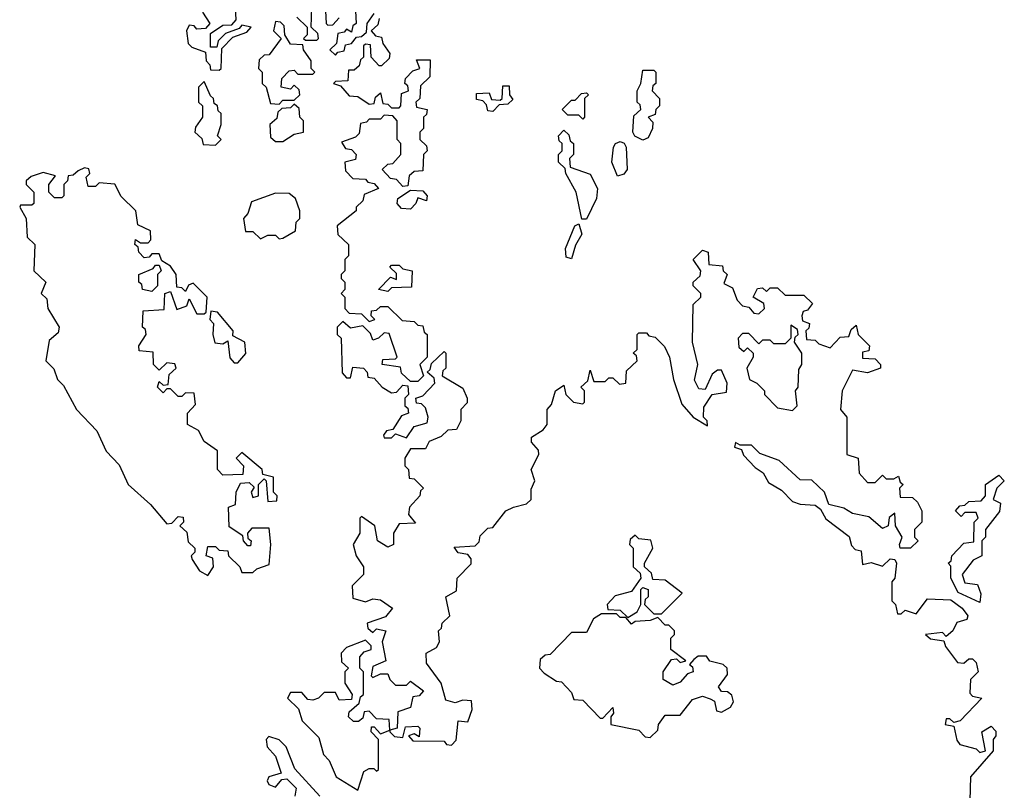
# Model space of a CAD drawing. Extents: x 1985742 to 2252716, y 78271 to 266492.
# Tile 189 of 250: x 2179022 to 2181650, y 160759 to 162815. Entities that reach past the tile are written whole.
import ezdxf

# ---------------------------------------------------------------- set-up
doc = ezdxf.new("R2010")
doc.units = 0

msp = doc.modelspace()

# ---------------------------------------------------------------- linework, layer by layer
at = {"layer": '0CON10XD'}
for points in [[(2179510, 162835), (2179530, 162805), (2179518.3, 162791.7), (2179495, 162790), (2179488.3, 162798.3), (2179475, 162800), (2179467.5, 162785), (2179471.7, 162751.7), (2179481.7, 162741.7), (2179518.3, 162728.3), (2179520, 162705), (2179530, 162695), (2179531.7, 162681.7), (2179555, 162680)], [(2179555, 162680), (2179560, 162685), (2179561.7, 162738.3), (2179591.7, 162768.3), (2179628.3, 162781.7), (2179640, 162795), (2179615, 162800), (2179608.3, 162791.7), (2179571.7, 162778.3), (2179551.7, 162758.3), (2179548.3, 162741.7), (2179531.7, 162741.7), (2179531.7, 162778.3), (2179565, 162800), (2179588.3, 162801.7), (2179600, 162815), (2179598.3, 162848.3)], [(2179761.7, 162821.7), (2179790, 162795), (2179790, 162775), (2179780, 162765), (2179785, 162760), (2179815, 162760), (2179820, 162765), (2179818.3, 162778.3), (2179800, 162795), (2179801.7, 162848.3)], [(2179838.3, 162838.3), (2179840, 162805), (2179845, 162800), (2179858.3, 162801.7), (2179875, 162820)], [(2179918.3, 162838.3), (2179920, 162805), (2179911.7, 162798.3), (2179908.3, 162781.7), (2179895, 162790), (2179888.3, 162781.7), (2179871.7, 162778.3), (2179868.3, 162751.7), (2179850, 162735), (2179865, 162720), (2179871.7, 162728.3), (2179888.3, 162731.7), (2179891.7, 162748.3), (2179908.3, 162751.7), (2179921.7, 162768.3), (2179935, 162770), (2179948.3, 162781.7), (2179950, 162805), (2179968.3, 162831.7)], [(2179715, 162590), (2179725, 162600), (2179755, 162600), (2179770, 162615), (2179768.3, 162628.3), (2179755, 162640), (2179745, 162630), (2179720, 162635), (2179721.7, 162658.3), (2179741.7, 162678.3), (2179755, 162680), (2179765, 162670), (2179805, 162670), (2179810, 162675), (2179800, 162685), (2179800, 162705), (2179780, 162735), (2179778.3, 162748.3), (2179745, 162750), (2179730, 162775), (2179728.3, 162798.3), (2179718.3, 162808.3), (2179705, 162810), (2179700, 162785), (2179720, 162765), (2179688.3, 162721.7), (2179675, 162720), (2179661.7, 162708.3), (2179660, 162685), (2179670, 162675), (2179670, 162645), (2179680, 162635), (2179691.7, 162591.7), (2179715, 162590)], [(2179981.7, 162818.3), (2179978.3, 162801.7), (2179960, 162785), (2179971.7, 162771.7), (2179988.3, 162768.3), (2179991.7, 162751.7), (2180010, 162725), (2180008.3, 162711.7), (2179988.3, 162691.7), (2179981.7, 162691.7), (2179960, 162715), (2179958.3, 162748.3), (2179945, 162750), (2179940, 162745), (2179940, 162715), (2179931.7, 162708.3), (2179928.3, 162691.7), (2179915, 162680), (2179900, 162680), (2179898.3, 162651.7), (2179865, 162650), (2179860, 162645), (2179878.3, 162638.3), (2179901.7, 162611.7), (2179925, 162610), (2179955, 162590), (2179968.3, 162591.7), (2179971.7, 162608.3), (2179985, 162620), (2179991.7, 162591.7), (2180005, 162590), (2180015, 162580), (2180035, 162580), (2180040, 162585), (2180041.7, 162618.3), (2180060, 162625), (2180058.3, 162638.3), (2180050, 162645), (2180051.7, 162658.3), (2180071.7, 162678.3), (2180090, 162685), (2180081.7, 162708.3), (2180118.3, 162708.3), (2180117, 162663), (2180091.7, 162638.3), (2180090, 162605), (2180080, 162595), (2180081.7, 162581.7), (2180110, 162575), (2180108.3, 162561.7), (2180100, 162555), (2180100, 162525), (2180090, 162515), (2180090, 162495), (2180108.3, 162478.3), (2180110, 162465), (2180100, 162455), (2180098.3, 162411.7), (2180075, 162410), (2180061.7, 162398.3), (2180058.3, 162371.7), (2180045, 162370), (2180028.3, 162388.3), (2180011.7, 162391.7), (2179990, 162415), (2180005, 162430), (2180018.3, 162431.7), (2180040, 162455), (2180040, 162485), (2180030, 162495), (2180030, 162545), (2180018.3, 162558.3), (2179995, 162560), (2179985, 162550), (2179955, 162550), (2179948.3, 162541.7), (2179931.7, 162538.3), (2179928.3, 162511.7), (2179918.3, 162501.7), (2179881.7, 162488.3), (2179891.7, 162471.7), (2179908.3, 162468.3), (2179920, 162455), (2179918.3, 162441.7), (2179890, 162435), (2179891.7, 162411.7), (2179911.7, 162391.7), (2179945, 162390), (2179951.7, 162381.7), (2179968.3, 162378.3), (2179980, 162365), (2179941.7, 162348.3), (2179938.3, 162331.7), (2179920, 162315), (2179920, 162305), (2179870, 162265), (2179871.7, 162241.7), (2179900, 162215), (2179900, 162185), (2179890, 162175), (2179890, 162145), (2179880, 162135), (2179880, 162125), (2179890, 162115), (2179890, 162095), (2179880, 162085), (2179890, 162075), (2179890, 162045), (2179901.7, 162031.7), (2179935, 162030), (2179955, 162010), (2179970, 162015), (2179960, 162025), (2179961.7, 162038.3), (2179975, 162040), (2179985, 162050), (2180005, 162050), (2180043, 162013), (2180075, 162010), (2180085, 162000), (2180098.3, 161998.3), (2180101.7, 161981.7), (2180110, 161975), (2180110, 161915), (2180090, 161895), (2180100, 161865), (2180085, 161850), (2180065, 161850), (2180041.7, 161871.7), (2180038.3, 161888.3), (2179990, 161895), (2179991.7, 161908.3), (2180025, 161910), (2180030, 161915), (2180008.3, 161978.3), (2179995, 161980), (2179980, 161965), (2179965, 161960), (2179958.3, 161978.3), (2179938.3, 161998.3), (2179905, 161992.5), (2179885, 162010), (2179870, 161995), (2179870, 161975), (2179880, 161965), (2179883, 161873), (2179895, 161860), (2179905, 161860), (2179911.7, 161888.3), (2179940, 161885), (2179950, 161875), (2179951.7, 161861.7), (2179968.3, 161858.3), (2179990, 161835), (2180015, 161820), (2180028.3, 161821.7), (2180045, 161840), (2180058.3, 161838.3), (2180060, 161815), (2180050, 161805), (2180050, 161785), (2180058.3, 161778.3), (2180060, 161765), (2180041.7, 161758.3), (2180018.3, 161721.7), (2180001.7, 161718.3), (2179993, 161707), (2179995, 161700), (2180015, 161700), (2180025, 161710), (2180055, 161700), (2180075, 161730), (2180110, 161740), (2180112.5, 161755), (2180105, 161780), (2180095, 161790), (2180081.7, 161791.7), (2180080, 161805), (2180098.3, 161811.7), (2180130, 161845), (2180128.3, 161858.3), (2180110, 161875), (2180118.3, 161881.7), (2180121.7, 161898.3), (2180155, 161930), (2180160, 161925), (2180160, 161885), (2180151.7, 161878.3), (2180150, 161865), (2180205, 161832.5), (2180216.7, 161805), (2180217, 161793), (2180200, 161775), (2180200, 161745), (2180188.3, 161721.7), (2180165, 161720), (2180147, 161703), (2180115, 161690), (2180105, 161670), (2180065, 161670), (2180050, 161645), (2180050, 161625), (2180060, 161615), (2180061.7, 161591.7), (2180075, 161590), (2180100, 161565), (2180091.7, 161558.3), (2180090, 161545), (2180062.5, 161515), (2180060, 161495), (2180078.3, 161471.7), (2180035, 161470), (2180020, 161445), (2180020, 161415), (2180005, 161407.5), (2179977.5, 161425), (2179970, 161465), (2179935, 161490), (2179930, 161485), (2179930, 161445), (2179912.5, 161415), (2179920, 161385), (2179940, 161355), (2179940, 161335), (2179910, 161305), (2179911.7, 161271.7), (2179945, 161262.5), (2179965, 161270), (2179985, 161267.5), (2180017.5, 161245), (2179998.3, 161221.7), (2179950, 161205), (2179951.7, 161191.7), (2179965, 161180), (2179975, 161190), (2180000, 161185), (2179990, 161155), (2180000, 161105), (2179965, 161090), (2179960, 161065), (2179965, 161060), (2179985, 161070), (2180005, 161070), (2180010, 161055), (2180025, 161040), (2180055, 161040), (2180065, 161050), (2180100, 161025), (2180088.3, 161011.7), (2180071.7, 161008.3), (2180065, 160980), (2180031.7, 160968.3), (2180030, 160925), (2180010, 160920), (2180010, 160915), (2180023, 160903), (2180045, 160900), (2180051.7, 160928.3), (2180085, 160930), (2180090, 160925), (2180088.3, 160901.7), (2180075, 160910), (2180060, 160905), (2180071.7, 160891.7), (2180155, 160890), (2180161.7, 160881.7), (2180175, 160880), (2180187, 160893), (2180192.5, 160945), (2180218.3, 160941.7), (2180230, 160975), (2180228.3, 160998.3), (2180205, 161000), (2180185, 160992.5), (2180160, 161000), (2180147.5, 161045), (2180108.3, 161098.3), (2180107.5, 161125), (2180135, 161140), (2180142.5, 161155), (2180140, 161185), (2180148.3, 161191.7), (2180150, 161205), (2180170, 161225), (2180160, 161275), (2180188.3, 161291.7), (2180190, 161325), (2180227, 161363), (2180227, 161377), (2180218.3, 161388.3), (2180193, 161393), (2180181.7, 161408.3), (2180238.3, 161411.7), (2180248.3, 161421.7), (2180251.7, 161438.3), (2180271.7, 161458.3), (2180285, 161460), (2180320, 161505), (2180340, 161515), (2180375, 161523.3), (2180387.5, 161535), (2180387, 161563), (2180397.5, 161585), (2180387.5, 161615), (2180407.5, 161655), (2180407, 161667), (2180388.3, 161688.3), (2180388.3, 161701.7), (2180419.3, 161720.7), (2180430, 161735), (2180430, 161775), (2180441.7, 161788.3), (2180452.5, 161825), (2180475, 161840), (2180480, 161815), (2180500, 161795), (2180525, 161790), (2180530, 161795), (2180530, 161825), (2180520, 161835), (2180538.3, 161851.7), (2180545, 161880), (2180555, 161850), (2180585, 161850), (2180595, 161860), (2180605, 161860), (2180623, 161843), (2180640, 161845), (2180641.7, 161878.3), (2180670, 161905), (2180668.3, 161918.3), (2180660, 161925), (2180670, 161935), (2180670, 161975), (2180675, 161980), (2180695, 161980), (2180701.7, 161971.7), (2180718.3, 161968.3), (2180743, 161943), (2180756.7, 161915), (2180767.5, 161855), (2180789.3, 161789.3), (2180820, 161755), (2180858.3, 161731.7), (2180857.5, 161745), (2180847.5, 161755), (2180848.3, 161781.7), (2180870, 161815), (2180908.3, 161821.7), (2180910, 161845), (2180895, 161880), (2180885, 161880), (2180870.7, 161869.3), (2180851.7, 161828.3), (2180835, 161830), (2180823.6, 161853.6), (2180832.5, 161895), (2180817.5, 161955), (2180820, 162055), (2180840, 162075), (2180840, 162085), (2180820, 162105), (2180820, 162115), (2180838.3, 162131.7), (2180840, 162145), (2180820, 162175), (2180845, 162200), (2180860, 162195), (2180861.7, 162161.7), (2180898.3, 162158.3), (2180900, 162145), (2180910, 162135), (2180901.7, 162111.7), (2180925, 162100), (2180937, 162067), (2180951.7, 162051.7), (2180968.3, 162048.3), (2180981.7, 162031.7), (2180995, 162030), (2181010, 162045), (2181008.3, 162058.3), (2180980, 162075), (2180991.7, 162098.3), (2181005, 162100), (2181015, 162090), (2181025, 162100), (2181045, 162100), (2181065, 162080), (2181115, 162080), (2181138.3, 162058.3), (2181125, 162040), (2181113.6, 162036.4), (2181110, 162025), (2181111.7, 162011.7), (2181130, 162005), (2181128.3, 161991.7), (2181120, 161985), (2181121.7, 161961.7), (2181145, 161960), (2181155, 161950), (2181185, 161940), (2181211.7, 161968.3), (2181235, 161970), (2181241.7, 161988.3), (2181255, 162000), (2181260, 161975), (2181270, 161965)], [(2180685, 162493.8), (2180664, 162504), (2180658.8, 162515), (2180661.2, 162558.8), (2180680, 162575), (2180678.3, 162588.3), (2180670, 162595), (2180670, 162625), (2180680, 162645), (2180685, 162680), (2180715, 162680), (2180720, 162675), (2180720, 162645), (2180711.7, 162638.3), (2180710, 162625), (2180730, 162605), (2180730, 162585), (2180720, 162575), (2180718.3, 162561.7), (2180700, 162555), (2180711.7, 162541.7), (2180711.2, 162525), (2180700, 162500), (2180685, 162493.8)], [(2179545, 162480), (2179560, 162495), (2179550, 162505), (2179560, 162535), (2179560, 162565), (2179551.7, 162571.7), (2179550, 162585), (2179541.7, 162591.7), (2179540, 162605), (2179531.7, 162611.7), (2179515, 162650), (2179500, 162635), (2179500, 162595), (2179510, 162585), (2179510, 162555), (2179491.7, 162528.3), (2179490, 162515), (2179508.3, 162498.3), (2179511.7, 162481.7), (2179545, 162480)], [(2180285, 162570), (2180271.7, 162571.7), (2180268.3, 162588.3), (2180258.3, 162598.3), (2180241.7, 162601.7), (2180241.7, 162618.3), (2180275, 162620), (2180281.7, 162601.7), (2180305, 162600), (2180310, 162605), (2180311.7, 162638.3), (2180328.3, 162638.3), (2180330, 162615), (2180338.3, 162601.7), (2180325, 162590), (2180301.7, 162588.3), (2180285, 162570)], [(2180525, 162550), (2180515, 162560), (2180485, 162560), (2180470, 162575), (2180495, 162600), (2180505, 162600), (2180521.7, 162618.3), (2180535, 162620), (2180540, 162615), (2180530, 162605), (2180530, 162555), (2180525, 162550)], [(2179725, 162490), (2179755, 162510), (2179780, 162515), (2179780, 162545), (2179770, 162555), (2179768.3, 162578.3), (2179755, 162590), (2179745, 162580), (2179721.7, 162578.3), (2179711.7, 162568.3), (2179708.3, 162551.7), (2179690, 162535), (2179691.7, 162501.7), (2179705, 162490), (2179725, 162490)], [(2180535, 162282.5), (2180522.5, 162282.5), (2180507.5, 162355), (2180480, 162405), (2180478.3, 162418.3), (2180460, 162435), (2180460, 162455), (2180470, 162465), (2180470, 162485), (2180461.7, 162491.7), (2180460, 162505), (2180475, 162520), (2180488.3, 162508.3), (2180491.7, 162491.7), (2180500, 162485), (2180500, 162455), (2180490, 162445), (2180491.7, 162421.7), (2180545, 162402.5), (2180564.2, 162365), (2180561.7, 162338.3), (2180535, 162282.5)], [(2180617.5, 162397.5), (2180602.5, 162435), (2180607.5, 162475), (2180612.5, 162485), (2180625, 162490), (2180636, 162486), (2180641.2, 162475), (2180643.8, 162415), (2180635, 162403.3), (2180617.5, 162397.5)], [(2179525, 161332.5), (2179540, 161355), (2179538.3, 161378.3), (2179520, 161385), (2179525, 161410), (2179545, 161410), (2179555, 161400), (2179578.3, 161398.3), (2179580, 161385), (2179610, 161355), (2179615, 161340), (2179645, 161340), (2179655, 161350), (2179688.3, 161361.7), (2179692.5, 161415), (2179688.3, 161458.3), (2179641.7, 161458.3), (2179630, 161445), (2179631.7, 161431.7), (2179640, 161425), (2179638.3, 161411.7), (2179631.7, 161411.7), (2179620, 161425), (2179618.3, 161438.3), (2179581.7, 161461.7), (2179580, 161515), (2179598.3, 161521.7), (2179600, 161555), (2179611.7, 161578.3), (2179635, 161580), (2179648.3, 161568.3), (2179640, 161555), (2179645, 161540), (2179660, 161545), (2179660, 161575), (2179675, 161590), (2179680, 161585), (2179685, 161530), (2179708.3, 161531.7), (2179710, 161545), (2179700, 161555), (2179700, 161595), (2179671.7, 161601.7), (2179670, 161615), (2179615, 161660), (2179600, 161645), (2179620, 161625), (2179618.3, 161601.7), (2179565, 161600), (2179550, 161615), (2179550, 161665), (2179515, 161690), (2179499.3, 161719.3), (2179470, 161735), (2179470, 161765), (2179491.7, 161788.3), (2179488.3, 161818.3), (2179465, 161820), (2179455, 161810), (2179445, 161810), (2179425, 161830), (2179415, 161830), (2179405, 161820), (2179390, 161835), (2179395, 161850), (2179405, 161840), (2179418.3, 161841.7), (2179421.7, 161868.3), (2179440, 161885), (2179436.7, 161896.7), (2179415, 161900), (2179395, 161880), (2179380, 161895), (2179378.3, 161928.3), (2179341.7, 161931.7), (2179340, 161945), (2179360, 161975), (2179358.3, 161988.3), (2179350, 161995), (2179351.7, 162038.3), (2179408.3, 162041.7), (2179410, 162085), (2179425, 162090), (2179441.7, 162041.7), (2179468.3, 162051.7), (2179475, 162070), (2179495, 162030), (2179515, 162030), (2179520, 162035), (2179522.5, 162075), (2179485, 162112.5), (2179473.3, 162106.7), (2179465, 162090), (2179455, 162100), (2179441.7, 162101.7), (2179440, 162135), (2179425, 162157.5), (2179401.7, 162171.7), (2179395, 162190), (2179375, 162190), (2179368.3, 162181.7), (2179355, 162180), (2179340, 162195), (2179338.3, 162208.3), (2179330, 162215), (2179331.7, 162228.3), (2179345, 162220), (2179365, 162220), (2179372.5, 162227.5), (2179371.7, 162251.7), (2179337.5, 162267.5), (2179332.5, 162305), (2179293.3, 162343.3), (2179276.4, 162376.4), (2179235, 162380), (2179225, 162370), (2179205, 162370), (2179200, 162395), (2179210, 162405), (2179207, 162417), (2179195, 162420), (2179178.3, 162411.7), (2179165, 162400), (2179151.7, 162398.3), (2179150, 162385), (2179140, 162375), (2179140, 162345), (2179135, 162340), (2179115, 162340), (2179100, 162355), (2179100, 162375), (2179118.3, 162398.3), (2179085, 162407.5), (2179053, 162397), (2179040, 162385), (2179040, 162375), (2179060, 162355), (2179060, 162325), (2179055, 162320), (2179025, 162320), (2179022.5, 162315), (2179040, 162285), (2179042.5, 162235), (2179062.5, 162215), (2179060, 162145), (2179092.5, 162115), (2179080, 162085), (2179095, 162070), (2179097.5, 162045), (2179127.5, 161995), (2179125, 161980), (2179101.2, 161958.8), (2179092.5, 161905), (2179113.8, 161883.8), (2179123.8, 161855), (2179139.2, 161839.2), (2179173.8, 161775), (2179228.3, 161718.3), (2179253.6, 161663.6), (2179287.6, 161627.6), (2179312, 161575), (2179371.4, 161521.4), (2179415, 161470), (2179428.3, 161471.7), (2179445, 161490), (2179458.3, 161488.3), (2179460, 161475), (2179450, 161465), (2179468.3, 161448.3), (2179471.7, 161421.7), (2179490, 161405), (2179490, 161395), (2179480, 161385), (2179482.5, 161375), (2179502.5, 161345), (2179525, 161332.5)], [(2180065, 162310), (2180041.7, 162311.7), (2180030, 162325), (2180031.7, 162338.3), (2180065, 162360), (2180098.3, 162358.3), (2180110, 162345), (2180108.3, 162331.7), (2180085, 162340), (2180080, 162325), (2180065, 162310)], [(2179715, 162230), (2179725, 162232.5), (2179758.3, 162251.7), (2179760, 162275), (2179770, 162285), (2179770, 162305), (2179758.3, 162338.3), (2179741.7, 162351.7), (2179705, 162352.5), (2179640.7, 162329.3), (2179631.7, 162298.3), (2179620, 162285), (2179625, 162250), (2179645, 162250), (2179665, 162230), (2179685, 162240), (2179705, 162240), (2179715, 162230)], [(2180495, 162177.5), (2180481.2, 162181.2), (2180478.8, 162205), (2180503.8, 162265), (2180515, 162270), (2180523, 162243), (2180506.1, 162213.9), (2180495, 162177.5)], [(2179375, 162090), (2179350, 162095), (2179348.3, 162108.3), (2179340, 162115), (2179340, 162135), (2179378.3, 162151.7), (2179385, 162160), (2179395, 162160), (2179400, 162145), (2179390, 162135), (2179390, 162105), (2179375, 162090)], [(2180005, 162090), (2179980, 162095), (2180011.7, 162128.3), (2180028.3, 162121.7), (2180028.3, 162138.3), (2180010, 162155), (2180015, 162160), (2180035, 162160), (2180045, 162150), (2180070, 162145), (2180068.3, 162101.7), (2180015, 162100), (2180005, 162090)], [(2179605, 161900), (2179625.8, 161924.2), (2179623.3, 161955), (2179591.7, 161971.7), (2179592.5, 161985), (2179550, 162035), (2179532.5, 162037.5), (2179530, 162015), (2179540, 162005), (2179537.5, 161975), (2179543, 161953), (2179565, 161950), (2179578.3, 161958.3), (2179583, 161913), (2179595, 161900), (2179605, 161900)], [(2181085, 161772.5), (2181097.5, 161785), (2181092.5, 161825), (2181100, 161835), (2181101.7, 161881.7), (2181110, 161895), (2181110, 161925), (2181090, 161955), (2181091.7, 161968.3), (2181100, 161975), (2181098.3, 161988.3), (2181080, 162000), (2181080, 161965), (2181065, 161950), (2181035, 161950), (2181025, 161960), (2181005, 161960), (2180995, 161950), (2180968.3, 161978.3), (2180951.7, 161978.3), (2180940, 161965), (2180941.7, 161941.7), (2180955, 161930), (2180965, 161940), (2180980, 161925), (2180980, 161915), (2180962.5, 161885), (2180970, 161855), (2180990, 161845), (2181010, 161825), (2181010, 161815), (2181045, 161780), (2181085, 161772.5)], [(2181270, 161965), (2181290, 161945), (2181288.3, 161931.7), (2181271.7, 161928.3), (2181271.7, 161911.7), (2181305, 161910), (2181320, 161895), (2181320, 161885), (2181285, 161873.3), (2181245, 161880), (2181217.5, 161825), (2181212.5, 161775), (2181230, 161755), (2181230, 161655), (2181260, 161645), (2181262.5, 161605), (2181285, 161580), (2181305, 161580), (2181325, 161600), (2181335, 161590), (2181355, 161590), (2181367.5, 161597.5), (2181371.7, 161581.7), (2181380, 161575), (2181370, 161565), (2181371.7, 161541.7), (2181405, 161540), (2181418.3, 161528.3), (2181430, 161505), (2181430, 161475), (2181410, 161455), (2181410, 161435), (2181420, 161425), (2181400, 161405), (2181372.5, 161405), (2181370, 161415), (2181377.5, 161435), (2181360, 161465), (2181358.3, 161498.3), (2181343, 161487), (2181340, 161465), (2181325, 161457.5), (2181288.8, 161488.8), (2181245, 161497.5), (2181221.7, 161511.7), (2181181.7, 161521.7), (2181170, 161555), (2181136.4, 161586.4), (2181105, 161587.5), (2181048.8, 161638.8), (2180997.5, 161657.5), (2180975, 161680), (2180945, 161680), (2180932.5, 161687.5), (2180930, 161675), (2180948.3, 161668.3), (2180953.6, 161653.6), (2180985, 161620), (2181006.4, 161606.4), (2181020.7, 161580.7), (2181055, 161560), (2181085, 161530), (2181105, 161522.5), (2181145, 161520), (2181159.3, 161509.3), (2181173.6, 161483.6), (2181236.4, 161436.4), (2181242.5, 161412.5), (2181251.7, 161401.7), (2181268.3, 161398.3), (2181271.7, 161361.7), (2181295, 161366.7), (2181325, 161357.5), (2181345, 161376.7), (2181357.5, 161375), (2181362.5, 161365), (2181357.5, 161325), (2181350, 161315), (2181350, 161265), (2181360, 161255), (2181365, 161230), (2181375, 161230), (2181385, 161240), (2181415, 161230), (2181445, 161270), (2181507, 161267), (2181537.5, 161245), (2181552.5, 161225), (2181550, 161215), (2181523.3, 161206.7), (2181512.5, 161185), (2181495, 161170), (2181485, 161180), (2181440, 161175), (2181453, 161163), (2181488.3, 161158.3), (2181493, 161143), (2181525, 161100), (2181541.7, 161098.3), (2181555, 161110), (2181565, 161110), (2181575, 161100), (2181580, 161075), (2181560, 161055), (2181558.3, 161018.3), (2181565, 161010), (2181590, 161005), (2181532.5, 160945), (2181515, 160940), (2181505, 160950), (2181495, 160950), (2181492.5, 160935), (2181515, 160930), (2181523.3, 160893.3), (2181531.7, 160881.7), (2181575, 160870), (2181585, 160860), (2181600, 160865), (2181590, 160915), (2181615, 160930), (2181627, 160917), (2181627.5, 160905), (2181620, 160895), (2181620, 160865), (2181560, 160795), (2181558.3, 160731.7)], [(2181585, 161260), (2181527, 161287), (2181507.5, 161325), (2181507.5, 161357.5), (2181500, 161365), (2181508.3, 161371.7), (2181510, 161385), (2181541.7, 161418.3), (2181568.3, 161421.7), (2181570, 161475), (2181580, 161485), (2181575, 161500), (2181545, 161500), (2181535, 161490), (2181520, 161505), (2181531.7, 161518.3), (2181545, 161520), (2181555, 161530), (2181588.3, 161531.7), (2181600, 161545), (2181600, 161575), (2181635, 161600), (2181650, 161585), (2181630, 161565), (2181620, 161535), (2181640, 161525), (2181637, 161503), (2181600, 161455), (2181600, 161435), (2181590, 161425), (2181590, 161385), (2181567, 161373), (2181537.5, 161335), (2181545, 161312.5), (2181578.3, 161308.3), (2181587, 161283), (2181585, 161260)], [(2180645, 161220), (2180670, 161235), (2180680, 161255), (2180680, 161295), (2180685, 161300), (2180700, 161295), (2180700, 161275), (2180691.7, 161268.3), (2180690, 161255), (2180715, 161230), (2180735, 161230), (2180790, 161285), (2180745, 161320), (2180711.7, 161321.7), (2180708.3, 161338.3), (2180690, 161355), (2180690, 161365), (2180712.5, 161405), (2180707, 161427), (2180675, 161430), (2180665, 161440), (2180651.7, 161428.3), (2180650, 161415), (2180660, 161405), (2180660, 161355), (2180678.3, 161338.3), (2180680, 161325), (2180655, 161290), (2180611.7, 161278.3), (2180590, 161255), (2180591.7, 161241.7), (2180625, 161240), (2180645, 161220)], [(2180705, 160900), (2180725, 160920), (2180727.5, 160935), (2180745, 160960), (2180785, 160960), (2180818.3, 161001.7), (2180845, 161010), (2180865, 161003.3), (2180876.7, 160996.7), (2180881.7, 160971.7), (2180895, 160967.5), (2180919.3, 160980.7), (2180927.5, 160995), (2180923, 161013), (2180911.7, 161021.7), (2180895, 161022.5), (2180887.5, 161035), (2180911.7, 161068.3), (2180910, 161085), (2180900, 161095), (2180863.9, 161103.9), (2180855, 161117.5), (2180833, 161117), (2180821.7, 161108.3), (2180810, 161095), (2180818.3, 161088.3), (2180820, 161075), (2180805, 161070), (2180785, 161047.5), (2180765, 161040), (2180740, 161055), (2180740, 161075), (2180761.7, 161108.3), (2180775, 161110), (2180785, 161100), (2180800, 161105), (2180760, 161135), (2180760, 161165), (2180770, 161175), (2180770, 161185), (2180755, 161200), (2180745, 161200), (2180725, 161220), (2180705, 161212.5), (2180665, 161210), (2180655, 161202.5), (2180640, 161220), (2180625, 161220), (2180615, 161230), (2180575, 161230), (2180553.3, 161216.7), (2180535, 161180), (2180495, 161180), (2180438.3, 161121.7), (2180425, 161120), (2180411.7, 161108.3), (2180410, 161085), (2180421.7, 161071.7), (2180455, 161050), (2180468.3, 161048.3), (2180495, 161020), (2180501.7, 161001.7), (2180525, 161000), (2180571.7, 160951.7), (2180578.3, 160951.7), (2180605, 160980), (2180607.5, 160965), (2180600, 160955), (2180600, 160935), (2180675, 160920), (2180691.7, 160901.7), (2180705, 160900)], [(2179925, 160760), (2179940.7, 160809.3), (2179955, 160817.5), (2179967.5, 160817.5), (2179975, 160810), (2179980, 160815), (2179980, 160895), (2179960, 160915), (2179961.7, 160928.3), (2179968.3, 160928.3), (2179985, 160910), (2180010, 160920), (2180008.3, 160948.3), (2179975, 160950), (2179955, 160970), (2179941.7, 160968.3), (2179938.3, 160951.7), (2179927, 160943), (2179913, 160943), (2179900, 160955), (2179901.7, 160968.3), (2179928.3, 160991.7), (2179931.7, 161008.3), (2179940, 161015), (2179940, 161075), (2179930, 161085), (2179930, 161115), (2179941.7, 161128.3), (2179960, 161135), (2179960, 161145), (2179945, 161160), (2179895, 161140), (2179880, 161125), (2179881.7, 161101.7), (2179900, 161085), (2179890, 161075), (2179890, 161045), (2179910, 161015), (2179908.3, 161001.7), (2179875, 161000), (2179865, 161020), (2179835, 161020), (2179820, 161005), (2179805, 161000), (2179791.7, 161001.7), (2179775, 161020), (2179745, 161020), (2179737.5, 161005), (2179766.4, 160976.4), (2179776.7, 160945), (2179820.4, 160900.5), (2179833.5, 160855), (2179848.6, 160838.6), (2179867.1, 160795), (2179925, 160760)], [(2179823.6, 160743.6), (2179756.7, 160816.7), (2179733.3, 160875), (2179715, 160893.8), (2179687.5, 160902.5), (2179680, 160895), (2179682.5, 160875), (2179705, 160850), (2179720, 160805), (2179687.5, 160795), (2179683.3, 160785), (2179687.5, 160775), (2179705, 160767.5), (2179721.7, 160788.3), (2179735, 160790), (2179760, 160765), (2179756.4, 160743.6)]]:
    msp.add_lwpolyline(points, dxfattribs=at)

doc.saveas('drawing.dxf')
